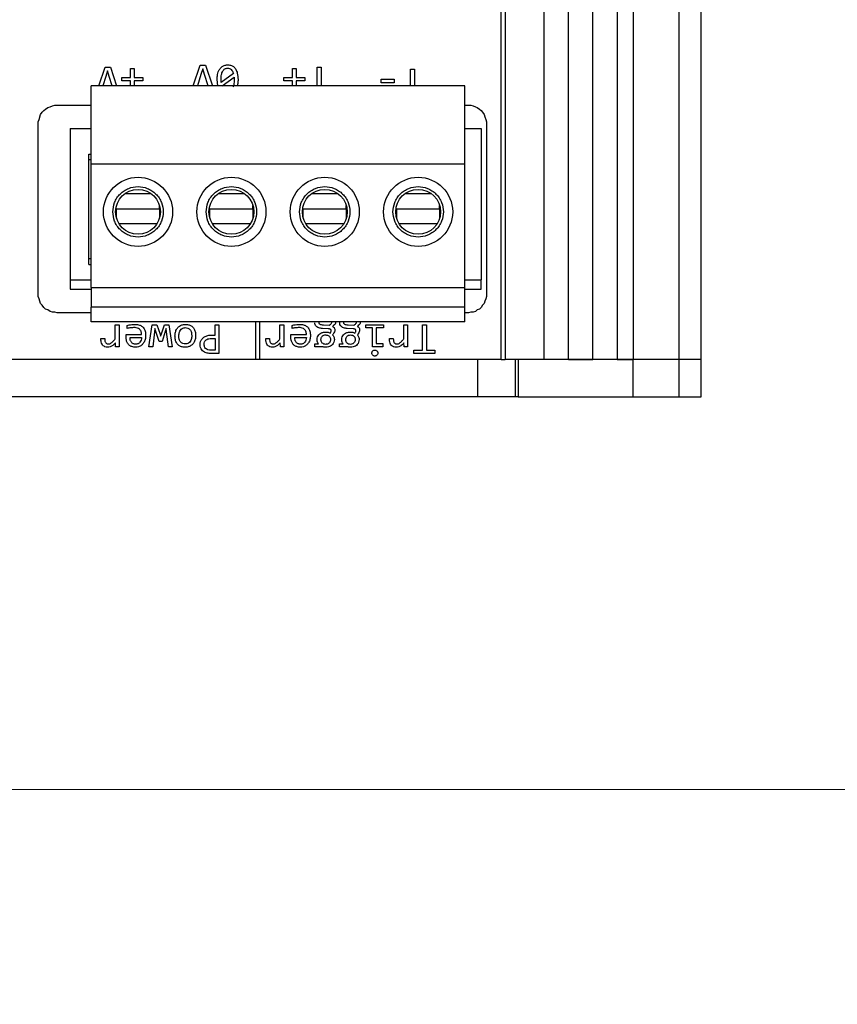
# Model space of a CAD drawing. Header units: millimetres. Extents: x 0 to 420, y 0 to 297.
# Tile 89 of 138: x 211 to 220, y 158 to 168. Entities that reach past the tile are written whole.
import ezdxf

# ---------------------------------------------------------------- set-up
doc = ezdxf.new("R2010")
doc.units = ezdxf.units.MM
doc.styles.add('SLDTEXTSTYLE0', font='TXT', dxfattribs={"width": 0.75})
doc.dimstyles.new('SLDDIMSTYLE0', dxfattribs={"dimtxt": 3.5, "dimasz": 3.302, "dimexe": 0, "dimexo": 0.0625, "dimgap": 0.875, "dimtad": 1, "dimlfac": 5, "dimrnd": 1e-09, "dimzin": 12, "dimdsep": 46, "dimtxsty": 'SLDTEXTSTYLE0', "dimsah": 1, "dimcen": 0.09, "dimadec": 0, "dimazin": 3, "dimtfac": 1, "dimtofl": 0, "dimtmove": 0, "dimatfit": 3, "dimfxl": 1, "dimfrac": 2, "dimtolj": 1, "dimtzin": 12, "dimarcsym": 0})

# ---------------------------------------------------------------- blocks, each defined once
blk = doc.blocks.new('_D_4')
at = {"color": 7, "linetype": 'Continuous', "lineweight": 18}
for p, q in [((186.436, 160.155), (271.003, 160.155)), ((270.003, 150.755), (270.003, 160.155)), ((228.436, 150.755), (271.003, 150.755))]:
    blk.add_line(p, q, dxfattribs=at)
for points in [[(270.003, 160.155), (269.495, 156.853), (270.511, 156.853)], [(270.003, 150.755), (270.511, 154.057), (269.495, 154.057)]]:
    blk.add_solid(points, dxfattribs=at)
at = {"color": 7, "linetype": 'Continuous', "lineweight": 18, "insert": (265.491, 152.869), "char_height": 3.5, "attachment_point": 1, "rotation": 90, "style": 'SLDTEXTSTYLE0'}
blk.add_mtext('47', dxfattribs=at)
blk = doc.blocks.new('_D_5')
at = {"color": 7, "linetype": 'Continuous', "lineweight": 18}
for p, q in [((186.436, 221.355), (271.003, 221.355)), ((270.003, 160.155), (270.003, 221.355)), ((186.436, 160.155), (271.003, 160.155))]:
    blk.add_line(p, q, dxfattribs=at)
for points in [[(270.003, 221.355), (269.495, 218.053), (270.511, 218.053)], [(270.003, 160.155), (270.511, 163.457), (269.495, 163.457)]]:
    blk.add_solid(points, dxfattribs=at)
at = {"color": 7, "linetype": 'Continuous', "lineweight": 18, "insert": (265.491, 186.876), "char_height": 3.5, "attachment_point": 1, "rotation": 90, "style": 'SLDTEXTSTYLE0'}
blk.add_mtext('306', dxfattribs=at)

msp = doc.modelspace()

# ---------------------------------------------------------------- linework, layer by layer
at = {"color": 7, "linetype": 'Continuous', "lineweight": 25}
for p, q in [((216.2873, 164.7623), (216.2873, 176.7623)), ((216.3273, 176.7623), (216.3273, 164.7623)), ((216.7473, 164.7623), (216.7473, 176.7623)), ((217.0073, 164.7623), (217.0073, 176.7623)), ((217.2673, 164.7623), (217.2673, 176.7623)), ((217.5273, 176.7623), (217.5273, 164.7623)), ((217.6984, 176.7623), (217.6984, 164.7623)), ((218.1913, 164.7623), (218.1913, 176.7623)), ((218.4273, 164.7623), (218.4273, 176.7623)), ((211.9759, 167.6953), (212.044, 167.8953)), ((212.044, 167.8953), (212.1005, 167.8953)), ((212.0699, 167.8559), (212.0506, 167.795)), ((212.0889, 167.795), (212.0699, 167.8559)), ((212.1005, 167.8953), (212.1668, 167.6953)), ((212.3157, 167.8807), (212.3562, 167.8807)), ((212.3157, 167.7848), (212.3157, 167.8807)), ((212.3562, 167.8807), (212.3562, 167.7848)), ((212.9891, 167.6953), (213.064, 167.9153)), ((213.064, 167.9153), (213.1205, 167.9153)), ((213.0899, 167.8759), (213.0706, 167.815)), ((213.1089, 167.815), (213.0899, 167.8759)), ((213.1205, 167.9153), (213.1934, 167.6953)), ((213.4177, 167.8283), (213.2877, 167.7318)), ((214.0506, 167.8807), (214.0911, 167.8807)), ((214.0506, 167.7848), (214.0506, 167.8807)), ((214.0911, 167.8807), (214.0911, 167.7848)), ((214.3148, 167.8953), (214.3572, 167.8953)), ((214.3148, 167.6953), (214.3148, 167.8953)), ((214.3572, 167.8953), (214.3572, 167.6953)), ((215.3148, 167.8753), (215.3572, 167.8753)), ((215.3148, 167.6953), (215.3148, 167.8753)), ((215.3572, 167.8753), (215.3572, 167.6953)), ((212.0506, 167.795), (212.0187, 167.6953)), ((212.1209, 167.6953), (212.0889, 167.795)), ((212.2231, 167.7848), (212.3157, 167.7848)), ((212.2231, 167.749), (212.2231, 167.7848)), ((212.3157, 167.749), (212.2231, 167.749)), ((212.3157, 167.6953), (212.3157, 167.749)), ((212.3562, 167.7848), (212.4487, 167.7848)), ((212.3562, 167.749), (212.3562, 167.6953)), ((212.4487, 167.749), (212.3562, 167.749)), ((212.4487, 167.7848), (212.4487, 167.749)), ((213.0706, 167.815), (213.0323, 167.6953)), ((213.1473, 167.6953), (213.1089, 167.815)), ((213.2517, 167.6953), (213.2445, 167.7616)), ((213.2877, 167.7318), (213.2858, 167.763)), ((213.2989, 167.6953), (213.4257, 167.7889)), ((213.4257, 167.7889), (213.4266, 167.7602)), ((213.9581, 167.7848), (214.0506, 167.7848)), ((213.9581, 167.749), (213.9581, 167.7848)), ((214.0506, 167.749), (213.9581, 167.749)), ((214.0506, 167.6953), (214.0506, 167.749)), ((214.0911, 167.7848), (214.1837, 167.7848)), ((214.0911, 167.749), (214.0911, 167.6953)), ((214.1837, 167.749), (214.0911, 167.749)), ((214.1837, 167.7848), (214.1837, 167.749)), ((215.0008, 167.7665), (215.1415, 167.7665)), ((215.0008, 167.7279), (215.0008, 167.7665)), ((215.1415, 167.7279), (215.0008, 167.7279)), ((215.1415, 167.7665), (215.1415, 167.7279)), ((215.8968, 167.6953), (211.8968, 167.6953)), ((211.8968, 166.8553), (211.8968, 167.6953)), ((215.8968, 166.8553), (215.8968, 167.6953)), ((211.3543, 167.387), (211.3712, 167.4124)), ((211.3712, 167.4124), (211.3882, 167.4293)), ((211.3882, 167.4293), (211.4051, 167.4462)), ((211.4051, 167.4462), (211.4305, 167.4632)), ((211.4305, 167.4632), (211.4559, 167.4716)), ((211.4559, 167.4716), (211.4813, 167.4801)), ((211.4813, 167.4801), (211.5067, 167.4886)), ((211.5067, 167.4886), (211.8968, 167.4886)), ((215.8968, 167.4886), (215.9602, 167.4886)), ((215.9602, 167.4886), (215.9856, 167.4801)), ((215.9856, 167.4801), (216.011, 167.4716)), ((216.011, 167.4716), (216.0279, 167.4632)), ((216.0279, 167.4632), (216.0533, 167.4462)), ((216.0533, 167.4462), (216.0703, 167.4293)), ((216.0703, 167.4293), (216.0872, 167.4124)), ((216.0872, 167.4124), (216.1041, 167.387)), ((211.3289, 167.3108), (211.3374, 167.3362)), ((211.3289, 165.4396), (211.3289, 167.3108)), ((211.3374, 167.3362), (211.3543, 167.387)), ((216.1041, 167.387), (216.1126, 167.3616)), ((216.1126, 167.3616), (216.121, 167.3362)), ((216.121, 167.3362), (216.1295, 167.3108)), ((216.1295, 167.3108), (216.1295, 165.4396)), ((211.6709, 167.2369), (211.6709, 165.6169)), ((211.6709, 167.2369), (211.8968, 167.2369)), ((215.8968, 167.2369), (216.0709, 167.2369)), ((216.0709, 167.2369), (216.0709, 165.6169)), ((211.8709, 166.9629), (211.8968, 166.9629)), ((211.8709, 165.7819), (211.8709, 166.9629)), ((211.8968, 166.9029), (211.8709, 166.9029)), ((211.8968, 165.5353), (211.8968, 166.8553)), ((215.8968, 166.8553), (211.8968, 166.8553)), ((215.8968, 165.5353), (215.8968, 166.8553)), ((212.1668, 166.3786), (212.6268, 166.3786)), ((212.1668, 166.2767), (212.1668, 166.3786)), ((212.6268, 166.3786), (212.6268, 166.4139)), ((212.6268, 166.3786), (212.6268, 166.2767)), ((213.1668, 166.3786), (213.6268, 166.3786)), ((213.1668, 166.2767), (213.1668, 166.3786)), ((213.6268, 166.3786), (213.6268, 166.4139)), ((213.6268, 166.3786), (213.6268, 166.2767)), ((214.1668, 166.3786), (214.6268, 166.3786)), ((214.1668, 166.2767), (214.1668, 166.3786)), ((214.6268, 166.3786), (214.6268, 166.4139)), ((214.6268, 166.3786), (214.6268, 166.2767)), ((215.1668, 166.3786), (215.6268, 166.3786)), ((215.1668, 166.2767), (215.1668, 166.3786)), ((215.6268, 166.3786), (215.6268, 166.4139)), ((215.6268, 166.3786), (215.6268, 166.2767)), ((211.8709, 165.8442), (211.8968, 165.8442)), ((211.8709, 165.7819), (211.8968, 165.7819)), ((211.6709, 165.6169), (211.8968, 165.6169)), ((211.6709, 165.6169), (211.6709, 165.5169)), ((215.8968, 165.6169), (216.0709, 165.6169)), ((216.0709, 165.5169), (216.0709, 165.6169)), ((211.6709, 165.5169), (211.8968, 165.5169)), ((211.8968, 165.5353), (215.8968, 165.5353)), ((211.8968, 165.5353), (211.8968, 165.3253)), ((215.8968, 165.3253), (215.8968, 165.5353)), ((215.8968, 165.5169), (216.0709, 165.5169)), ((211.3374, 165.4142), (211.3289, 165.4396)), ((211.3543, 165.3634), (211.3374, 165.4142)), ((216.121, 165.4142), (216.1126, 165.3888)), ((216.1295, 165.4396), (216.121, 165.4142)), ((211.3712, 165.3465), (211.3543, 165.3634)), ((211.3882, 165.3211), (211.3712, 165.3465)), ((211.4051, 165.3042), (211.3882, 165.3211)), ((211.4305, 165.2957), (211.4051, 165.3042)), ((211.4559, 165.2788), (211.4305, 165.2957)), ((215.8968, 165.3253), (211.8968, 165.3253)), ((211.8968, 165.1653), (211.8968, 165.3253)), ((215.8968, 165.1653), (215.8968, 165.3253)), ((216.0279, 165.2957), (216.011, 165.2788)), ((216.0533, 165.3042), (216.0279, 165.2957)), ((216.0703, 165.3211), (216.0533, 165.3042)), ((216.0872, 165.3465), (216.0703, 165.3211)), ((216.1041, 165.3634), (216.0872, 165.3465)), ((216.1126, 165.3888), (216.1041, 165.3634)), ((211.4813, 165.2703), (211.4559, 165.2788)), ((211.5067, 165.2703), (211.4813, 165.2703)), ((211.5321, 165.2618), (211.5067, 165.2703)), ((211.8968, 165.2618), (211.5321, 165.2618)), ((215.9348, 165.2618), (215.8968, 165.2618)), ((215.9602, 165.2703), (215.9348, 165.2618)), ((215.9856, 165.2703), (215.9602, 165.2703)), ((216.011, 165.2788), (215.9856, 165.2703)), ((215.8968, 165.1653), (211.8968, 165.1653)), ((212.1523, 165.1353), (212.1936, 165.1353)), ((212.1523, 164.9838), (212.1523, 165.1353)), ((212.1936, 165.1353), (212.1936, 164.8992)), ((212.2815, 165.0951), (212.2815, 165.1287)), ((212.5145, 164.8992), (212.549, 165.1353)), ((212.549, 165.1353), (212.5986, 165.1353)), ((212.5768, 165.094), (212.5735, 165.0609)), ((212.5875, 165.0629), (212.5768, 165.094)), ((212.5986, 165.1353), (212.6327, 165.0364)), ((212.6473, 165.0378), (212.6801, 165.1353)), ((212.6801, 165.1353), (212.7283, 165.1353)), ((212.6983, 165.0954), (212.6884, 165.0642)), ((212.7027, 165.0596), (212.6983, 165.0954)), ((212.7283, 165.1353), (212.7622, 164.8992)), ((213.222, 165.1353), (213.2639, 165.1353)), ((213.222, 165.0251), (213.222, 165.1353)), ((213.2639, 165.1353), (213.2639, 164.8279)), ((213.6593, 164.7623), (213.6593, 165.1653)), ((213.6978, 165.1653), (213.6978, 164.7623)), ((213.9172, 165.1353), (213.9586, 165.1353)), ((213.9172, 164.9838), (213.9172, 165.1353)), ((213.9586, 165.1353), (213.9586, 164.8992)), ((214.0464, 165.0951), (214.0464, 165.1287)), ((214.4343, 165.0934), (214.3723, 165.0956)), ((214.4445, 165.129), (214.3828, 165.1312)), ((214.5564, 165.156), (214.5584, 165.1698)), ((214.6993, 165.0934), (214.6374, 165.0956)), ((214.7095, 165.129), (214.6478, 165.1312)), ((214.8363, 165.1353), (215.0255, 165.1353)), ((214.8363, 165.1012), (214.8363, 165.1353)), ((214.9065, 165.1012), (214.8363, 165.1012)), ((214.9065, 164.8992), (214.9065, 165.1012)), ((214.9478, 165.1012), (214.9478, 164.9331)), ((215.0255, 165.1012), (214.9478, 165.1012)), ((215.0255, 165.1353), (215.0255, 165.1012)), ((215.2423, 165.1353), (215.2836, 165.1353)), ((215.2423, 164.9838), (215.2423, 165.1353)), ((215.2836, 165.1353), (215.2836, 164.8992)), ((215.4423, 165.1353), (215.4847, 165.1353)), ((215.4423, 164.8637), (215.4423, 165.1353)), ((215.4847, 165.1353), (215.4847, 164.8637)), ((211.9997, 164.9893), (212.041, 164.9893)), ((212.2696, 165.0304), (212.4358, 165.0304)), ((212.3115, 164.999), (212.4358, 164.999)), ((212.5735, 165.0609), (212.555, 164.8992)), ((212.6245, 164.9579), (212.5875, 165.0629)), ((212.6327, 165.0364), (212.6393, 165.0124)), ((212.6393, 165.0124), (212.6473, 165.0378)), ((212.6884, 165.0642), (212.6539, 164.9579)), ((212.7223, 164.8992), (212.7027, 165.0596)), ((213.1829, 164.9893), (213.222, 164.9893)), ((213.184, 165.0251), (213.222, 165.0251)), ((213.222, 164.9893), (213.222, 164.8626)), ((213.7646, 164.9893), (213.8059, 164.9893)), ((214.0346, 165.0304), (214.2007, 165.0304)), ((214.0765, 164.999), (214.2007, 164.999)), ((215.0897, 164.9893), (215.131, 164.9893)), ((212.1561, 164.8992), (212.155, 164.9428)), ((212.1936, 164.8992), (212.1561, 164.8992)), ((212.555, 164.8992), (212.5145, 164.8992)), ((212.6539, 164.9579), (212.6245, 164.9579)), ((212.7622, 164.8992), (212.7223, 164.8992)), ((213.9211, 164.8992), (213.92, 164.9428)), ((213.9586, 164.8992), (213.9211, 164.8992)), ((214.2905, 164.9326), (214.3283, 164.9326)), ((214.2905, 164.8992), (214.2905, 164.9326)), ((214.3762, 164.8992), (214.2905, 164.8992)), ((214.5555, 164.9326), (214.5933, 164.9326)), ((214.5555, 164.8992), (214.5555, 164.9326)), ((214.6412, 164.8992), (214.5555, 164.8992)), ((215.0178, 164.8992), (214.9065, 164.8992)), ((214.9478, 164.9331), (215.0178, 164.9331)), ((215.0178, 164.9331), (215.0178, 164.8992)), ((215.2462, 164.8992), (215.2451, 164.9428)), ((215.2836, 164.8992), (215.2462, 164.8992)), ((213.2639, 164.8279), (213.1774, 164.8279)), ((213.222, 164.8626), (213.179, 164.8626)), ((215.3511, 164.8637), (215.4423, 164.8637)), ((215.3511, 164.8279), (215.3511, 164.8637)), ((215.5759, 164.8279), (215.3511, 164.8279)), ((215.4847, 164.8637), (215.5759, 164.8637)), ((215.5759, 164.8637), (215.5759, 164.8279)), ((216.0323, 164.7623), (193.7223, 164.7623)), ((216.0323, 164.7623), (216.0323, 164.3623)), ((216.2873, 164.7623), (216.0323, 164.7623)), ((216.2873, 164.7623), (216.3273, 164.7623)), ((216.7473, 164.7623), (216.3273, 164.7623)), ((216.4351, 164.7623), (216.4351, 164.3623)), ((216.4673, 164.7623), (216.4673, 164.3623)), ((217.6984, 164.7623), (216.4673, 164.7623)), ((217.0073, 164.7623), (217.2673, 164.7623)), ((217.5273, 164.7623), (217.6984, 164.7623)), ((217.6984, 164.3623), (217.6984, 164.7623)), ((218.1913, 164.7623), (217.6984, 164.7623)), ((218.1913, 164.3623), (218.1913, 164.7623)), ((218.4273, 164.7623), (218.1913, 164.7623)), ((218.4273, 164.3623), (218.4273, 164.7623)), ((216.0323, 164.3623), (193.7223, 164.3623)), ((216.4351, 164.3623), (216.0323, 164.3623)), ((216.4673, 164.3623), (216.4351, 164.3623)), ((216.4673, 164.3623), (217.6984, 164.3623)), ((217.6984, 164.3623), (218.1913, 164.3623)), ((218.1913, 164.3623), (218.4273, 164.3623))]:
    msp.add_line(p, q, dxfattribs=at)
at = {"color": 1, "linetype": 'Continuous', "lineweight": 25}
for p, q in [((212.5386, 166.5389), (212.255, 166.5389)), ((213.5386, 166.5389), (213.255, 166.5389)), ((214.5386, 166.5389), (214.255, 166.5389)), ((215.5386, 166.5389), (215.255, 166.5389)), ((212.6004, 166.2183), (212.1932, 166.2183)), ((213.6004, 166.2183), (213.1932, 166.2183)), ((214.6004, 166.2183), (214.1932, 166.2183)), ((215.6004, 166.2183), (215.1932, 166.2183))]:
    msp.add_line(p, q, dxfattribs=at)
at = {"color": 7, "linetype": 'Continuous', "lineweight": 25}
for centre, radius in [((212.3968, 166.3453), 0.37), ((213.3968, 166.3453), 0.37), ((214.3968, 166.3453), 0.37), ((215.3968, 166.3453), 0.37), ((212.3968, 166.3453), 0.24), ((213.3968, 166.3453), 0.24), ((214.3968, 166.3453), 0.24), ((215.3968, 166.3453), 0.24)]:
    msp.add_circle(centre, radius, dxfattribs=at)
for points, knots in [([(213.2445, 167.7616), (213.2449, 167.7749), (213.246, 167.8079), (213.2573, 167.8527), (213.2818, 167.8905), (213.3113, 167.912), (213.3388, 167.9189), (213.3541, 167.9193), (213.3585, 167.9194)], [0, 0, 0, 0, 0.1830336, 0.4520177, 0.6203816, 0.7899102, 0.9391655, 1, 1, 1, 1]), ([(213.2858, 167.763), (213.2864, 167.7804), (213.2876, 167.8116), (213.2997, 167.8472), (213.3142, 167.8672), (213.3264, 167.8772), (213.3407, 167.8834), (213.3508, 167.8841), (213.356, 167.8845)], [0, 0, 0, 0, 0.3348391, 0.5989673, 0.7071677, 0.8053226, 0.9003959, 1, 1, 1, 1]), ([(213.356, 167.8845), (213.3635, 167.8838), (213.3746, 167.8828), (213.3877, 167.8759), (213.3989, 167.8666), (213.4104, 167.8509), (213.4152, 167.8361), (213.4177, 167.8283)], [0, 0, 0, 0, 0.2467372, 0.3647041, 0.4852914, 0.7276887, 1, 1, 1, 1]), ([(213.3585, 167.9194), (213.372, 167.9183), (213.3956, 167.9162), (213.4247, 167.8985), (213.4474, 167.871), (213.4653, 167.8244), (213.4669, 167.7852), (213.4679, 167.7616)], [0, 0, 0, 0, 0.1855448, 0.3227178, 0.4595219, 0.6737997, 1, 1, 1, 1]), ([(213.4266, 167.7602), (213.4265, 167.7425), (213.4264, 167.7165), (213.4165, 167.6928), (213.4134, 167.6853)], [0, 0, 0, 0, 0.6841546, 1, 1, 1, 1]), ([(213.4679, 167.7616), (213.4679, 167.7481), (213.4678, 167.7255), (213.4608, 167.704), (213.4579, 167.6953)], [0, 0, 0, 0, 0.5946734, 1, 1, 1, 1]), ([(212.1268, 166.3453), (212.1304, 166.3113), (212.136, 166.2589), (212.1697, 166.196), (212.2046, 166.1531), (212.2475, 166.118), (212.3105, 166.0854), (212.3968, 166.0687), (212.4832, 166.0854), (212.5461, 166.118), (212.5891, 166.1531), (212.6242, 166.196), (212.6567, 166.2589), (212.6734, 166.3453), (212.6567, 166.4317), (212.6241, 166.4946), (212.589, 166.5375), (212.5461, 166.5726), (212.4832, 166.6052), (212.3968, 166.6218), (212.3104, 166.6052), (212.2475, 166.5726), (212.2045, 166.5375), (212.1697, 166.4946), (212.136, 166.4317), (212.1304, 166.3792), (212.1268, 166.3453)], [0, 0, 0, 0, 0.0598607, 0.0924621, 0.125, 0.1576013, 0.1901393, 0.25, 0.3098607, 0.3424621, 0.375, 0.4076013, 0.4401393, 0.5, 0.5598607, 0.5924621, 0.625, 0.6576013, 0.6901393, 0.75, 0.8098607, 0.8424621, 0.875, 0.9076013, 0.9401393, 1, 1, 1, 1]), ([(213.1268, 166.3453), (213.1304, 166.3113), (213.136, 166.2589), (213.1697, 166.196), (213.2046, 166.1531), (213.2475, 166.118), (213.3105, 166.0854), (213.3968, 166.0687), (213.4832, 166.0854), (213.5461, 166.118), (213.5891, 166.1531), (213.6242, 166.196), (213.6567, 166.2589), (213.6734, 166.3453), (213.6567, 166.4317), (213.6241, 166.4946), (213.589, 166.5375), (213.5461, 166.5726), (213.4832, 166.6052), (213.3968, 166.6218), (213.3104, 166.6052), (213.2475, 166.5726), (213.2045, 166.5375), (213.1697, 166.4946), (213.136, 166.4317), (213.1304, 166.3792), (213.1268, 166.3453)], [0, 0, 0, 0, 0.0598607, 0.0924621, 0.125, 0.1576013, 0.1901393, 0.25, 0.3098607, 0.3424621, 0.375, 0.4076013, 0.4401393, 0.5, 0.5598607, 0.5924621, 0.625, 0.6576013, 0.6901393, 0.75, 0.8098607, 0.8424621, 0.875, 0.9076013, 0.9401393, 1, 1, 1, 1]), ([(214.1268, 166.3453), (214.1304, 166.3113), (214.136, 166.2589), (214.1697, 166.196), (214.2046, 166.1531), (214.2475, 166.118), (214.3105, 166.0854), (214.3968, 166.0687), (214.4832, 166.0854), (214.5461, 166.118), (214.5891, 166.1531), (214.6242, 166.196), (214.6567, 166.2589), (214.6734, 166.3453), (214.6567, 166.4317), (214.6241, 166.4946), (214.589, 166.5375), (214.5461, 166.5726), (214.4832, 166.6052), (214.3968, 166.6218), (214.3104, 166.6052), (214.2475, 166.5726), (214.2045, 166.5375), (214.1697, 166.4946), (214.136, 166.4317), (214.1304, 166.3792), (214.1268, 166.3453)], [0, 0, 0, 0, 0.0598607, 0.0924621, 0.125, 0.1576013, 0.1901393, 0.25, 0.3098607, 0.3424621, 0.375, 0.4076013, 0.4401393, 0.5, 0.5598607, 0.5924621, 0.625, 0.6576013, 0.6901393, 0.75, 0.8098607, 0.8424621, 0.875, 0.9076013, 0.9401393, 1, 1, 1, 1]), ([(215.1268, 166.3453), (215.1304, 166.3113), (215.136, 166.2589), (215.1697, 166.196), (215.2046, 166.1531), (215.2475, 166.118), (215.3105, 166.0854), (215.3968, 166.0687), (215.4832, 166.0854), (215.5461, 166.118), (215.5891, 166.1531), (215.6242, 166.196), (215.6567, 166.2589), (215.6734, 166.3453), (215.6567, 166.4317), (215.6241, 166.4946), (215.589, 166.5375), (215.5461, 166.5726), (215.4832, 166.6052), (215.3968, 166.6218), (215.3104, 166.6052), (215.2475, 166.5726), (215.2045, 166.5375), (215.1697, 166.4946), (215.136, 166.4317), (215.1304, 166.3792), (215.1268, 166.3453)], [0, 0, 0, 0, 0.0598607, 0.0924621, 0.125, 0.1576013, 0.1901393, 0.25, 0.3098607, 0.3424621, 0.375, 0.4076013, 0.4401393, 0.5, 0.5598607, 0.5924621, 0.625, 0.6576013, 0.6901393, 0.75, 0.8098607, 0.8424621, 0.875, 0.9076013, 0.9401393, 1, 1, 1, 1]), ([(212.2815, 165.1287), (212.288, 165.1303), (212.3045, 165.1344), (212.3317, 165.1386), (212.3526, 165.1392), (212.363, 165.1394)], [0, 0, 0, 0, 0.2427377, 0.6195258, 1, 1, 1, 1]), ([(212.357, 165.1053), (212.3436, 165.1047), (212.3242, 165.1037), (212.299, 165.0996), (212.2873, 165.0966), (212.2815, 165.0951)], [0, 0, 0, 0, 0.5253347, 0.7621214, 1, 1, 1, 1]), ([(212.4358, 165.0304), (212.4349, 165.0423), (212.4334, 165.0612), (212.4196, 165.0834), (212.4019, 165.0972), (212.38, 165.1043), (212.3643, 165.105), (212.357, 165.1053)], [0, 0, 0, 0, 0.2866316, 0.4522966, 0.6181896, 0.8229834, 1, 1, 1, 1]), ([(212.363, 165.1394), (212.3765, 165.1388), (212.4013, 165.1376), (212.4336, 165.1243), (212.4563, 165.1036), (212.473, 165.0722), (212.478, 165.0423), (212.4784, 165.022), (212.4785, 165.0177)], [0, 0, 0, 0, 0.2098808, 0.3856649, 0.5340953, 0.6821007, 0.9326766, 1, 1, 1, 1]), ([(212.7928, 165.0152), (212.7936, 165.0287), (212.7952, 165.0557), (212.8102, 165.0918), (212.8348, 165.1188), (212.8654, 165.1351), (212.8903, 165.1393), (212.9039, 165.1394), (212.906, 165.1394)], [0, 0, 0, 0, 0.2130894, 0.4273884, 0.6053071, 0.7831111, 0.96716, 1, 1, 1, 1]), ([(212.8347, 165.0171), (212.8355, 165.0307), (212.8368, 165.0523), (212.8498, 165.0795), (212.8667, 165.096), (212.886, 165.104), (212.8983, 165.1045), (212.9035, 165.1047)], [0, 0, 0, 0, 0.3224767, 0.5135775, 0.7061653, 0.8760816, 1, 1, 1, 1]), ([(212.9035, 165.1047), (212.9122, 165.104), (212.9273, 165.1028), (212.9463, 165.0918), (212.9607, 165.0749), (212.9709, 165.0493), (212.9718, 165.0286), (212.9724, 165.0171)], [0, 0, 0, 0, 0.2049859, 0.3573637, 0.5096339, 0.7270693, 1, 1, 1, 1]), ([(212.906, 165.1394), (212.9196, 165.1385), (212.9435, 165.1368), (212.9747, 165.1208), (212.9975, 165.0958), (213.0121, 165.0603), (213.0135, 165.0331), (213.0143, 165.0185)], [0, 0, 0, 0, 0.2199932, 0.3883577, 0.5572407, 0.7629195, 1, 1, 1, 1]), ([(214.0464, 165.1287), (214.0529, 165.1303), (214.0694, 165.1344), (214.0967, 165.1386), (214.1175, 165.1392), (214.128, 165.1394)], [0, 0, 0, 0, 0.2427377, 0.6195258, 1, 1, 1, 1]), ([(214.1219, 165.1053), (214.1086, 165.1047), (214.0892, 165.1037), (214.064, 165.0996), (214.0523, 165.0966), (214.0464, 165.0951)], [0, 0, 0, 0, 0.5253347, 0.7621214, 1, 1, 1, 1]), ([(214.2007, 165.0304), (214.1998, 165.0423), (214.1984, 165.0612), (214.1845, 165.0834), (214.1669, 165.0972), (214.1449, 165.1043), (214.1292, 165.105), (214.1219, 165.1053)], [0, 0, 0, 0, 0.2866316, 0.4522966, 0.6181896, 0.8229834, 1, 1, 1, 1]), ([(214.128, 165.1394), (214.1415, 165.1388), (214.1662, 165.1376), (214.1985, 165.1243), (214.2213, 165.1036), (214.2379, 165.0722), (214.243, 165.0423), (214.2433, 165.022), (214.2434, 165.0177)], [0, 0, 0, 0, 0.2098808, 0.3856649, 0.5340953, 0.6821007, 0.9326766, 1, 1, 1, 1]), ([(214.3723, 165.0956), (214.3588, 165.0968), (214.3381, 165.0986), (214.3127, 165.1112), (214.2981, 165.1265), (214.2919, 165.1428), (214.2915, 165.1526), (214.2914, 165.156)], [0, 0, 0, 0, 0.35861, 0.548818, 0.7406619, 0.9091064, 1, 1, 1, 1]), ([(214.3828, 165.1312), (214.3761, 165.1317), (214.3644, 165.1326), (214.3503, 165.1367), (214.3414, 165.1426), (214.3369, 165.1493), (214.3353, 165.1555), (214.3352, 165.1592), (214.3352, 165.1604)], [0, 0, 0, 0, 0.3209148, 0.5655483, 0.695055, 0.8256695, 0.9410389, 1, 1, 1, 1]), ([(214.4657, 165.0722), (214.4656, 165.074), (214.4652, 165.0777), (214.4621, 165.0831), (214.4561, 165.0883), (214.4464, 165.0924), (214.4386, 165.0931), (214.4343, 165.0934)], [0, 0, 0, 0, 0.1297601, 0.2597083, 0.4362833, 0.6941202, 1, 1, 1, 1]), ([(214.4697, 165.1653), (214.4693, 165.1618), (214.4685, 165.1536), (214.4599, 165.1402), (214.4503, 165.1332), (214.4445, 165.129)], [0, 0, 0, 0, 0.2272585, 0.5335908, 1, 1, 1, 1]), ([(214.5127, 165.1653), (214.5123, 165.1612), (214.5113, 165.15), (214.5001, 165.1328), (214.4879, 165.1232), (214.4812, 165.118)], [0, 0, 0, 0, 0.2103014, 0.5638705, 1, 1, 1, 1]), ([(214.4812, 165.118), (214.4849, 165.1159), (214.4921, 165.1119), (214.5, 165.1014), (214.5042, 165.0903), (214.5047, 165.0827), (214.5049, 165.0797)], [0, 0, 0, 0, 0.2635643, 0.5178683, 0.8107529, 1, 1, 1, 1]), ([(214.6374, 165.0956), (214.6238, 165.0968), (214.6031, 165.0986), (214.5777, 165.1112), (214.5631, 165.1265), (214.5569, 165.1428), (214.5565, 165.1526), (214.5564, 165.156)], [0, 0, 0, 0, 0.35861, 0.548818, 0.7406619, 0.9091064, 1, 1, 1, 1]), ([(214.6478, 165.1312), (214.6407, 165.1317), (214.6284, 165.1326), (214.6143, 165.1371), (214.6066, 165.1428), (214.6028, 165.1478), (214.6005, 165.1538), (214.6003, 165.1581), (214.6002, 165.1604)], [0, 0, 0, 0, 0.3415093, 0.5933789, 0.6968048, 0.7940241, 0.8926508, 1, 1, 1, 1]), ([(214.7307, 165.0722), (214.7306, 165.074), (214.7303, 165.0777), (214.7271, 165.0831), (214.7211, 165.0883), (214.7114, 165.0924), (214.7036, 165.0931), (214.6993, 165.0934)], [0, 0, 0, 0, 0.1297601, 0.2597083, 0.4362833, 0.6941202, 1, 1, 1, 1]), ([(214.7354, 165.1695), (214.7352, 165.1659), (214.7347, 165.1588), (214.7303, 165.1481), (214.7218, 165.1379), (214.714, 165.1322), (214.7095, 165.129)], [0, 0, 0, 0, 0.213067, 0.4225052, 0.6755919, 1, 1, 1, 1]), ([(214.7777, 165.1653), (214.7773, 165.1612), (214.7763, 165.15), (214.7651, 165.1328), (214.7529, 165.1232), (214.7462, 165.118)], [0, 0, 0, 0, 0.2103014, 0.5638705, 1, 1, 1, 1]), ([(214.7462, 165.118), (214.7499, 165.1159), (214.7571, 165.1119), (214.765, 165.1014), (214.7692, 165.0903), (214.7697, 165.0827), (214.7699, 165.0797)], [0, 0, 0, 0, 0.2635643, 0.5178683, 0.8107529, 1, 1, 1, 1]), ([(212.0727, 164.8948), (212.0622, 164.8956), (212.045, 164.8969), (212.0241, 164.9096), (212.0098, 164.9274), (212.0002, 164.9548), (211.9998, 164.9766), (211.9997, 164.9893)], [0, 0, 0, 0, 0.2264521, 0.3744765, 0.5224825, 0.7217669, 1, 1, 1, 1]), ([(212.041, 164.9893), (212.0411, 164.9795), (212.0412, 164.9653), (212.047, 164.9475), (212.0549, 164.9373), (212.0662, 164.931), (212.0744, 164.9304), (212.0787, 164.9301)], [0, 0, 0, 0, 0.3655593, 0.5290431, 0.6944601, 0.8373105, 1, 1, 1, 1]), ([(212.0787, 164.9301), (212.0842, 164.9306), (212.0952, 164.9317), (212.1138, 164.9424), (212.1329, 164.96), (212.1458, 164.9758), (212.1523, 164.9838)], [0, 0, 0, 0, 0.1725164, 0.3502263, 0.6706425, 1, 1, 1, 1]), ([(212.2688, 165.0047), (212.2688, 165.0081), (212.2688, 165.014), (212.2692, 165.0225), (212.2695, 165.0278), (212.2696, 165.0304)], [0, 0, 0, 0, 0.3900879, 0.6950157, 1, 1, 1, 1]), ([(212.3713, 164.8948), (212.3577, 164.8958), (212.3342, 164.8975), (212.3043, 164.9137), (212.2832, 164.9377), (212.2707, 164.9694), (212.2694, 164.993), (212.2688, 165.0047)], [0, 0, 0, 0, 0.2383853, 0.4116617, 0.5854765, 0.7925022, 1, 1, 1, 1]), ([(212.3732, 164.9276), (212.3684, 164.9278), (212.3591, 164.9282), (212.3462, 164.9321), (212.335, 164.9384), (212.3258, 164.9474), (212.3188, 164.9582), (212.3119, 164.9752), (212.3117, 164.9893), (212.3115, 164.999)], [0, 0, 0, 0, 0.1349082, 0.2577158, 0.3743376, 0.4916279, 0.6113117, 0.7329783, 1, 1, 1, 1]), ([(212.4785, 165.0177), (212.4775, 165.0042), (212.4757, 164.9772), (212.4599, 164.941), (212.4348, 164.9137), (212.4042, 164.8972), (212.3819, 164.8956), (212.3713, 164.8948)], [0, 0, 0, 0, 0.2216131, 0.4441701, 0.6350323, 0.8261814, 1, 1, 1, 1]), ([(212.4358, 164.999), (212.4344, 164.9891), (212.4318, 164.9707), (212.4203, 164.9503), (212.4081, 164.9385), (212.3975, 164.9321), (212.3857, 164.9283), (212.3775, 164.9278), (212.3732, 164.9276)], [0, 0, 0, 0, 0.2815857, 0.529665, 0.6496474, 0.7641535, 0.8790118, 1, 1, 1, 1]), ([(212.901, 164.8948), (212.8875, 164.8958), (212.8634, 164.8975), (212.8321, 164.9135), (212.8092, 164.9387), (212.7949, 164.974), (212.7935, 165.0009), (212.7928, 165.0152)], [0, 0, 0, 0, 0.2205606, 0.3906911, 0.561395, 0.7667593, 1, 1, 1, 1]), ([(212.9035, 164.9295), (212.8949, 164.9302), (212.8799, 164.9315), (212.8608, 164.9423), (212.8464, 164.9592), (212.8361, 164.9849), (212.8352, 165.0056), (212.8347, 165.0171)], [0, 0, 0, 0, 0.2029046, 0.3559378, 0.5089738, 0.7260443, 1, 1, 1, 1]), ([(213.0143, 165.0185), (213.0135, 165.005), (213.0119, 164.978), (212.9966, 164.942), (212.9717, 164.9151), (212.9409, 164.8989), (212.9162, 164.895), (212.9028, 164.8948), (212.901, 164.8948)], [0, 0, 0, 0, 0.2137058, 0.4287011, 0.607929, 0.7870716, 0.9717339, 1, 1, 1, 1]), ([(212.9724, 165.0171), (212.9716, 165.0036), (212.9702, 164.9819), (212.9573, 164.9548), (212.9403, 164.9382), (212.921, 164.9303), (212.9087, 164.9298), (212.9035, 164.9295)], [0, 0, 0, 0, 0.3224767, 0.5135775, 0.7061653, 0.8760816, 1, 1, 1, 1]), ([(213.0619, 164.9221), (213.063, 164.9334), (213.0652, 164.9561), (213.0821, 164.9856), (213.1094, 165.0088), (213.1444, 165.0233), (213.1711, 165.0245), (213.184, 165.0251)], [0, 0, 0, 0, 0.189396, 0.3792537, 0.5534811, 0.7838633, 1, 1, 1, 1]), ([(213.1055, 164.9237), (213.1061, 164.9334), (213.1073, 164.9489), (213.1183, 164.9674), (213.1336, 164.9799), (213.1559, 164.9881), (213.1734, 164.9889), (213.1829, 164.9893)], [0, 0, 0, 0, 0.2479286, 0.3968397, 0.5458654, 0.7545898, 1, 1, 1, 1]), ([(213.8376, 164.8948), (213.8272, 164.8956), (213.81, 164.8969), (213.7891, 164.9096), (213.7747, 164.9274), (213.7651, 164.9548), (213.7648, 164.9766), (213.7646, 164.9893)], [0, 0, 0, 0, 0.2264521, 0.3744765, 0.5224825, 0.7217669, 1, 1, 1, 1]), ([(213.8059, 164.9893), (213.806, 164.9795), (213.8061, 164.9653), (213.812, 164.9475), (213.8198, 164.9373), (213.8311, 164.931), (213.8393, 164.9304), (213.8437, 164.9301)], [0, 0, 0, 0, 0.3655593, 0.5290431, 0.6944601, 0.8373105, 1, 1, 1, 1]), ([(213.8437, 164.9301), (213.8491, 164.9306), (213.8602, 164.9317), (213.8787, 164.9424), (213.8979, 164.96), (213.9107, 164.9758), (213.9172, 164.9838)], [0, 0, 0, 0, 0.17251639, 0.35022626, 0.67064246, 1, 1, 1, 1]), ([(214.0338, 165.0047), (214.0338, 165.0081), (214.0338, 165.014), (214.0342, 165.0225), (214.0345, 165.0278), (214.0346, 165.0304)], [0, 0, 0, 0, 0.3900879, 0.6950157, 1, 1, 1, 1]), ([(214.1363, 164.8948), (214.1226, 164.8958), (214.0991, 164.8975), (214.0692, 164.9137), (214.0482, 164.9377), (214.0356, 164.9694), (214.0344, 164.993), (214.0338, 165.0047)], [0, 0, 0, 0, 0.23838526, 0.41166172, 0.58547653, 0.79250216, 1, 1, 1, 1]), ([(214.1382, 164.9276), (214.1333, 164.9278), (214.1241, 164.9282), (214.1111, 164.9321), (214.0999, 164.9384), (214.0908, 164.9474), (214.0837, 164.9582), (214.0769, 164.9752), (214.0766, 164.9893), (214.0765, 164.999)], [0, 0, 0, 0, 0.1349082, 0.2577158, 0.3743376, 0.4916279, 0.6113117, 0.7329783, 1, 1, 1, 1]), ([(214.2434, 165.0177), (214.2425, 165.0042), (214.2407, 164.9772), (214.2249, 164.941), (214.1997, 164.9137), (214.1691, 164.8972), (214.1469, 164.8956), (214.1363, 164.8948)], [0, 0, 0, 0, 0.2216131, 0.4441701, 0.6350323, 0.8261814, 1, 1, 1, 1]), ([(214.2007, 164.999), (214.1993, 164.9891), (214.1967, 164.9707), (214.1853, 164.9503), (214.173, 164.9385), (214.1625, 164.9321), (214.1507, 164.9283), (214.1424, 164.9278), (214.1382, 164.9276)], [0, 0, 0, 0, 0.2815857, 0.529665, 0.6496474, 0.7641535, 0.8790118, 1, 1, 1, 1]), ([(214.3145, 164.9753), (214.3154, 164.9852), (214.3171, 165.0047), (214.3323, 165.0292), (214.3552, 165.0471), (214.3811, 165.0564), (214.3994, 165.0573), (214.4068, 165.0576)], [0, 0, 0, 0, 0.2144091, 0.4193957, 0.602997, 0.8396469, 1, 1, 1, 1]), ([(214.3558, 164.9761), (214.3564, 164.9823), (214.3576, 164.9946), (214.3669, 165.0106), (214.3804, 165.0213), (214.3942, 165.0262), (214.4031, 165.0266), (214.4068, 165.0268)], [0, 0, 0, 0, 0.2305155, 0.4602917, 0.6697813, 0.8620145, 1, 1, 1, 1]), ([(214.4068, 165.0576), (214.4135, 165.0573), (214.4251, 165.0568), (214.4414, 165.0532), (214.4504, 165.0488), (214.455, 165.0466)], [0, 0, 0, 0, 0.4017886, 0.6966091, 1, 1, 1, 1]), ([(214.4068, 165.0268), (214.4136, 165.0262), (214.4259, 165.0252), (214.4416, 165.0161), (214.452, 165.0038), (214.4572, 164.9897), (214.4578, 164.9804), (214.458, 164.9761)], [0, 0, 0, 0, 0.25094601, 0.45284207, 0.65546109, 0.83826985, 1, 1, 1, 1]), ([(214.455, 165.0466), (214.4569, 165.0494), (214.4611, 165.0556), (214.4654, 165.0643), (214.4657, 165.0704), (214.4657, 165.0722)], [0, 0, 0, 0, 0.3546405, 0.8031829, 1, 1, 1, 1]), ([(214.5049, 165.0797), (214.5042, 165.0729), (214.5026, 165.057), (214.4911, 165.0405), (214.4829, 165.0307), (214.4806, 165.0279)], [0, 0, 0, 0, 0.3437557, 0.8116929, 1, 1, 1, 1]), ([(214.4806, 165.0279), (214.4841, 165.0233), (214.4911, 165.0142), (214.4985, 164.9969), (214.499, 164.9841), (214.4993, 164.9772)], [0, 0, 0, 0, 0.3114649, 0.6251435, 1, 1, 1, 1]), ([(214.5795, 164.9753), (214.5804, 164.9852), (214.5821, 165.0047), (214.5973, 165.0292), (214.6203, 165.0471), (214.6461, 165.0564), (214.6644, 165.0573), (214.6718, 165.0576)], [0, 0, 0, 0, 0.21440907, 0.41939565, 0.602997, 0.83964687, 1, 1, 1, 1]), ([(214.6208, 164.9761), (214.6215, 164.9826), (214.6228, 164.9955), (214.6317, 165.0098), (214.6416, 165.0184), (214.6539, 165.0252), (214.6646, 165.0262), (214.6718, 165.0268)], [0, 0, 0, 0, 0.2427011, 0.4802491, 0.6073817, 0.7326354, 1, 1, 1, 1]), ([(214.6718, 165.0576), (214.6785, 165.0573), (214.6901, 165.0568), (214.7065, 165.0532), (214.7154, 165.0488), (214.72, 165.0466)], [0, 0, 0, 0, 0.4017886, 0.6966091, 1, 1, 1, 1]), ([(214.6718, 165.0268), (214.6788, 165.0262), (214.6891, 165.0254), (214.7013, 165.0193), (214.709, 165.0132), (214.7153, 165.0057), (214.7216, 164.9936), (214.7225, 164.9832), (214.723, 164.9761)], [0, 0, 0, 0, 0.2580495, 0.3780257, 0.4982659, 0.6192734, 0.7397853, 1, 1, 1, 1]), ([(214.72, 165.0466), (214.7219, 165.0494), (214.7261, 165.0556), (214.7304, 165.0643), (214.7307, 165.0704), (214.7307, 165.0722)], [0, 0, 0, 0, 0.3546405, 0.8031829, 1, 1, 1, 1]), ([(214.7699, 165.0797), (214.7692, 165.0729), (214.7676, 165.057), (214.7561, 165.0405), (214.748, 165.0307), (214.7456, 165.0279)], [0, 0, 0, 0, 0.3437557, 0.8116929, 1, 1, 1, 1]), ([(214.7456, 165.0279), (214.7491, 165.0233), (214.7562, 165.0142), (214.7635, 164.9969), (214.764, 164.9841), (214.7644, 164.9772)], [0, 0, 0, 0, 0.3114649, 0.6251435, 1, 1, 1, 1]), ([(215.1627, 164.8948), (215.1523, 164.8956), (215.1351, 164.8969), (215.1142, 164.9096), (215.0998, 164.9274), (215.0902, 164.9548), (215.0899, 164.9766), (215.0897, 164.9893)], [0, 0, 0, 0, 0.22645207, 0.37447652, 0.52248252, 0.72176691, 1, 1, 1, 1]), ([(215.131, 164.9893), (215.1311, 164.9795), (215.1312, 164.9653), (215.137, 164.9475), (215.1449, 164.9373), (215.1562, 164.931), (215.1644, 164.9304), (215.1688, 164.9301)], [0, 0, 0, 0, 0.36555929, 0.5290431, 0.69446014, 0.83731046, 1, 1, 1, 1]), ([(215.1688, 164.9301), (215.1742, 164.9306), (215.1852, 164.9317), (215.2038, 164.9424), (215.223, 164.96), (215.2358, 164.9758), (215.2423, 164.9838)], [0, 0, 0, 0, 0.1725164, 0.3502263, 0.6706425, 1, 1, 1, 1]), ([(212.155, 164.9428), (212.1461, 164.9328), (212.13, 164.9149), (212.1008, 164.8977), (212.0814, 164.8957), (212.0727, 164.8948)], [0, 0, 0, 0, 0.409093, 0.7342499, 1, 1, 1, 1]), ([(213.1774, 164.8279), (213.1639, 164.8286), (213.137, 164.83), (213.1021, 164.8432), (213.078, 164.8651), (213.0638, 164.8915), (213.0626, 164.9115), (213.0619, 164.9221)], [0, 0, 0, 0, 0.2392451, 0.4805357, 0.6461587, 0.8119217, 1, 1, 1, 1]), ([(213.179, 164.8626), (213.1679, 164.8632), (213.1499, 164.8643), (213.1272, 164.8751), (213.1133, 164.8893), (213.1064, 164.9067), (213.1058, 164.9181), (213.1055, 164.9237)], [0, 0, 0, 0, 0.3066951, 0.4942033, 0.6831861, 0.844483, 1, 1, 1, 1]), ([(213.92, 164.9428), (213.911, 164.9328), (213.8949, 164.9149), (213.8658, 164.8977), (213.8464, 164.8957), (213.8376, 164.8948)], [0, 0, 0, 0, 0.409093, 0.7342499, 1, 1, 1, 1]), ([(214.3283, 164.9326), (214.3248, 164.938), (214.3176, 164.9491), (214.3147, 164.9644), (214.3145, 164.9732), (214.3145, 164.9753)], [0, 0, 0, 0, 0.42289615, 0.86428048, 1, 1, 1, 1]), ([(214.4068, 164.9257), (214.4, 164.9263), (214.3867, 164.9274), (214.3702, 164.9377), (214.3603, 164.9516), (214.3563, 164.9648), (214.356, 164.9729), (214.3558, 164.9761)], [0, 0, 0, 0, 0.2529753, 0.4928527, 0.6973989, 0.8810091, 1, 1, 1, 1]), ([(214.4071, 164.8948), (214.4037, 164.8949), (214.3969, 164.8951), (214.3865, 164.8965), (214.3796, 164.8983), (214.3762, 164.8992)], [0, 0, 0, 0, 0.3200891, 0.6582426, 1, 1, 1, 1]), ([(214.458, 164.9761), (214.4574, 164.9701), (214.4563, 164.9581), (214.4473, 164.9424), (214.434, 164.9317), (214.42, 164.9263), (214.4107, 164.9259), (214.4068, 164.9257)], [0, 0, 0, 0, 0.222815, 0.4487898, 0.6535166, 0.8524066, 1, 1, 1, 1]), ([(214.4993, 164.9772), (214.4985, 164.9672), (214.4967, 164.9478), (214.4816, 164.9233), (214.4602, 164.9066), (214.4349, 164.8965), (214.4166, 164.8954), (214.4071, 164.8948)], [0, 0, 0, 0, 0.2143374, 0.4192554, 0.6027727, 0.7946615, 1, 1, 1, 1]), ([(214.5933, 164.9326), (214.5898, 164.938), (214.5826, 164.9491), (214.5798, 164.9644), (214.5796, 164.9732), (214.5795, 164.9753)], [0, 0, 0, 0, 0.4228961, 0.8642805, 1, 1, 1, 1]), ([(214.6718, 164.9257), (214.6648, 164.9262), (214.6546, 164.927), (214.6426, 164.9332), (214.6349, 164.9392), (214.6286, 164.9467), (214.6222, 164.9588), (214.6214, 164.9691), (214.6208, 164.9761)], [0, 0, 0, 0, 0.25720353, 0.3773896, 0.49824902, 0.61988438, 0.7406148, 1, 1, 1, 1]), ([(214.6721, 164.8948), (214.6687, 164.8949), (214.6619, 164.8951), (214.6515, 164.8965), (214.6447, 164.8983), (214.6412, 164.8992)], [0, 0, 0, 0, 0.3200891, 0.6582426, 1, 1, 1, 1]), ([(214.723, 164.9761), (214.7224, 164.9697), (214.721, 164.9569), (214.7121, 164.9427), (214.7021, 164.9341), (214.6897, 164.9272), (214.679, 164.9263), (214.6718, 164.9257)], [0, 0, 0, 0, 0.2396212, 0.4760019, 0.6054032, 0.7322017, 1, 1, 1, 1]), ([(214.7644, 164.9772), (214.7635, 164.9672), (214.7617, 164.9478), (214.7466, 164.9233), (214.7253, 164.9066), (214.6999, 164.8965), (214.6816, 164.8954), (214.6721, 164.8948)], [0, 0, 0, 0, 0.2143374, 0.4192554, 0.6027727, 0.7946615, 1, 1, 1, 1]), ([(215.2451, 164.9428), (215.2361, 164.9328), (215.22, 164.9149), (215.1908, 164.8977), (215.1714, 164.8957), (215.1627, 164.8948)], [0, 0, 0, 0, 0.409093, 0.7342499, 1, 1, 1, 1]), ([(214.9013, 164.8323), (214.9016, 164.8357), (214.9022, 164.8427), (214.9074, 164.8524), (214.9155, 164.8598), (214.9247, 164.864), (214.9309, 164.8644), (214.9335, 164.8645)], [0, 0, 0, 0, 0.2002771, 0.4169981, 0.6321022, 0.8443753, 1, 1, 1, 1]), ([(214.9335, 164.8001), (214.9301, 164.8003), (214.923, 164.8009), (214.9134, 164.8062), (214.906, 164.8142), (214.9018, 164.8234), (214.9014, 164.8297), (214.9013, 164.8323)], [0, 0, 0, 0, 0.2000257, 0.4196339, 0.629908, 0.8449268, 1, 1, 1, 1]), ([(214.9335, 164.8645), (214.9369, 164.8642), (214.944, 164.8637), (214.9536, 164.8584), (214.961, 164.8504), (214.9651, 164.8412), (214.9656, 164.835), (214.9657, 164.8323)], [0, 0, 0, 0, 0.2000988, 0.4197874, 0.6302124, 0.8415676, 1, 1, 1, 1]), ([(214.9657, 164.8323), (214.9655, 164.8289), (214.9649, 164.8218), (214.9596, 164.8122), (214.9515, 164.8047), (214.9424, 164.8006), (214.9361, 164.8002), (214.9335, 164.8001)], [0, 0, 0, 0, 0.2000257, 0.4196339, 0.629908, 0.8449268, 1, 1, 1, 1])]:
    msp.add_open_spline(points, degree=3, knots=knots, dxfattribs=at)

# ---------------------------------------------------------------- dimensions: what is measured, and where the dimension line sits
at = {"color": 7, "linetype": 'Continuous', "lineweight": 18}
for base, p1, p2, picture, middle in [((270.0027, 221.3553), (185.436, 160.1553), (185.436, 221.3553), '_D_5', (270.0027, 190.7553)), ((270.0027, 160.1553), (227.436, 150.7553), (185.436, 160.1553), '_D_4', (270.0027, 155.4553))]:
    dim = msp.add_linear_dim(base=base, p1=p1, p2=p2, angle=90, dimstyle='SLDDIMSTYLE0', dxfattribs=at)
    dim.commit()
    dim.dimension.update_dxf_attribs({"geometry": picture, "text_midpoint": middle, "dimtype": 160})

doc.saveas('drawing.dxf')
